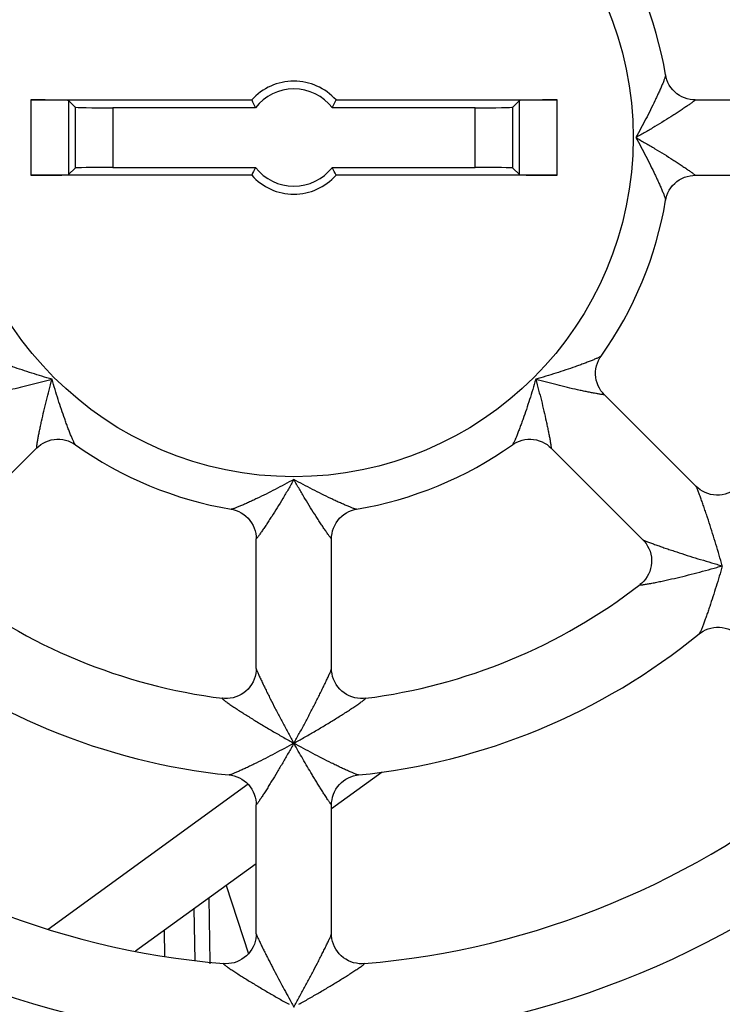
# Model space of a CAD drawing. Header units: millimetres. Extents: x 0 to 841, y 0 to 594.
# Tile 20 of 77: x 283 to 293, y 511 to 524. Entities that reach past the tile are written whole.
import ezdxf

# ---------------------------------------------------------------- set-up
doc = ezdxf.new("R2010")
doc.units = ezdxf.units.MM
doc.header["$LTSCALE"] = 46.255
doc.layers.get('0').update_dxf_attribs({"linetype": 'CONTINUOUS'})
doc.layers.add('DATUM_AXIS', color=7, linetype='CONTINUOUS')
doc.layers.add('ROUNDS', color=7, linetype='CONTINUOUS')

msp = doc.modelspace()

# ---------------------------------------------------------------- linework, layer by layer
at = {"color": 9, "linetype": 'CONTINUOUS'}
for p, q in [((283.3776, 523.0801), (283.3776, 522.0801)), ((283.8775, 523.0716), (283.8775, 522.0887)), ((283.9651, 522.984), (283.9651, 522.1763)), ((284.465, 522.9754), (284.465, 522.1849)), ((289.2709, 522.1849), (289.2709, 522.9754)), ((289.7708, 522.1763), (289.7708, 522.984)), ((289.8584, 522.0887), (289.8584, 523.0716)), ((290.3583, 522.0801), (290.3583, 523.0801))]:
    msp.add_line(p, q, dxfattribs=at)
at = {"color": 7, "linetype": 'CONTINUOUS'}
for p, q in [((283.3776, 523.0801), (286.309, 523.0801)), ((283.8775, 523.0716), (283.9651, 522.984)), ((286.3579, 522.9754), (284.465, 522.9754)), ((289.2709, 522.9754), (287.378, 522.9754)), ((287.427, 523.0801), (290.3583, 523.0801)), ((289.8584, 523.0716), (289.7708, 522.984)), ((292.1905, 523.0801), (293.9136, 523.0801)), ((286.309, 522.0801), (283.3776, 522.0801)), ((283.8775, 522.0887), (283.9651, 522.1763)), ((284.465, 522.1849), (286.3579, 522.1849)), ((287.378, 522.1849), (289.2709, 522.1849)), ((290.3583, 522.0801), (287.427, 522.0801)), ((289.8584, 522.0887), (289.7708, 522.1763)), ((292.1902, 522.0801), (293.9136, 522.0801)), ((290.9851, 519.1701), (292.2035, 517.9517)), ((282.2395, 517.2446), (283.4579, 518.463)), ((290.2778, 518.4632), (291.4964, 517.2446)), ((286.368, 515.5345), (286.368, 517.2579)), ((287.368, 515.5346), (287.368, 517.2576)), ((288.0404, 514.1614), (287.368, 513.6729)), ((286.2601, 513.9997), (283.6095, 512.0739)), ((286.368, 512.0159), (286.368, 513.7281)), ((287.368, 512.0157), (287.368, 513.7279)), ((286.368, 512.9464), (284.7693, 511.7849)), ((285.9714, 512.6583), (286.2663, 511.7507))]:
    msp.add_line(p, q, dxfattribs=at)
for points in [[(292.1905, 523.0801), (292.1602, 523.0813), (292.1225, 523.086), (292.0853, 523.0943), (292.0489, 523.1063), (292.0137, 523.1217), (291.9802, 523.1404), (291.9485, 523.1623), (291.9191, 523.1872), (291.8923, 523.2148), (291.8683, 523.2448), (291.8473, 523.277), (291.8296, 523.3109), (291.8152, 523.3462), (291.8044, 523.3826), (291.7983, 523.4117)], [(291.7983, 521.7486), (291.804, 521.776), (291.8147, 521.8125), (291.8289, 521.848), (291.8466, 521.8821), (291.8675, 521.9144), (291.8916, 521.9446), (291.9184, 521.9724), (291.9478, 521.9974), (291.9795, 522.0195), (292.0132, 522.0383), (292.0484, 522.0538), (292.0849, 522.0658), (292.1222, 522.0742), (292.16, 522.079), (292.1905, 522.0801)]]:
    msp.add_lwpolyline(points, dxfattribs=at)
at = {"color": 9, "linetype": 'CONTINUOUS'}
msp.add_circle((286.868, 522.5801), 4.5, dxfattribs=at)
at = {"color": 7, "linetype": 'CONTINUOUS'}
for centre, radius, start, end in [((286.868, 522.5801), 5, 9.5718, 35.42855), ((286.868, 522.5801), 0.75, 41.81031, 138.18969), ((286.868, 522.5801), 0.6453, 37.7752, 142.2248), ((289.3684, 524.4472), 3.351, 204.07722, 206.05419), ((284.3675, 524.4472), 3.351, 333.94581, 335.92278), ((289.3684, 520.713), 3.351, 153.94581, 155.92278), ((286.868, 522.5801), 0.75, 221.81031, 318.18969), ((286.868, 522.5801), 0.6453, 217.7752, 322.2248), ((284.3675, 520.713), 3.351, 24.07722, 26.05419), ((286.868, 522.5801), 5, 324.57179, 350.42848), ((286.868, 522.5801), 5, 234.57191, 260.42854), ((286.868, 522.5801), 5, 279.57194, 305.42845), ((286.868, 522.5801), 7.5, 232.2541, 262.73961), ((286.868, 522.5801), 7.5, 277.25978, 307.74593), ((286.868, 522.5801), 8.5, 230.78926, 264.21165), ((286.868, 522.5801), 8.5, 275.78926, 309.21098), ((286.868, 522.5801), 11, 229.85583, 265.14409), ((286.868, 522.5801), 11, 274.85585, 310.14414), ((286.868, 522.5801), 12, 229.15122, 265.84786), ((286.868, 522.5801), 12, 274.15132, 310.8477), ((286.868, 522.5801), 14.5, 228.64911, 266.35042), ((286.868, 522.5801), 14.5, 273.64911, 311.35047)]:
    msp.add_arc(centre, radius, start, end, dxfattribs=at)
for centre, start_param, end_param in [((283.3776, 523.0714), 0.0174533, 1.5707963), ((284.465, 522.9841), -3.1241394, -1.5707963), ((289.2709, 522.9841), -1.5707963, -0.0174533), ((290.3583, 523.0714), 1.5707963, 3.1241394), ((283.3776, 522.0889), -1.5707963, -0.0174533), ((284.465, 522.1761), 1.5707963, 3.1241394), ((289.2709, 522.1761), 0.0174533, 1.5707963), ((290.3583, 522.0889), -3.1241394, -1.5707963)]:
    msp.add_ellipse(centre, major_axis=(0.5, 0), ratio=0.0174551, start_param=start_param, end_param=end_param, dxfattribs=at)
at = {"color": 9, "linetype": 'CONTINUOUS'}
for points, knots in [([(291.7983, 523.4117), (291.7987, 523.4098), (291.7979, 523.4047), (291.7958, 523.3957), (291.7921, 523.3834), (291.7846, 523.3615), (291.772, 523.329), (291.7539, 523.285), (291.7326, 523.2357), (291.7089, 523.1825), (291.6832, 523.1267), (291.6464, 523.0486), (291.5975, 522.9484), (291.5357, 522.8265), (291.471, 522.7032), (291.4263, 522.6212), (291.4036, 522.5801)], [0, 0, 0, 0, 0.0061607, 0.0163963, 0.030455, 0.0479376, 0.0914686, 0.1438713, 0.2027168, 0.2662511, 0.3332329, 0.4027787, 0.5471722, 0.6960422, 0.847403, 1, 1, 1, 1]), ([(292.1905, 523.0801), (292.1926, 523.0801), (292.1842, 523.0722), (292.1792, 523.0683), (292.1671, 523.0587), (292.1537, 523.0488), (292.1304, 523.0319), (292.097, 523.0084), (292.0522, 522.9778), (292.0029, 522.9447), (291.9501, 522.91), (291.8752, 522.8616), (291.7773, 522.8), (291.656, 522.7261), (291.531, 522.6524), (291.4463, 522.6041), (291.4036, 522.5801)], [0, 0, 0, 0, 0.0069072, 0.0175712, 0.0325095, 0.0511638, 0.0729829, 0.1241891, 0.182958, 0.2470987, 0.3151261, 0.3860224, 0.5337628, 0.6866224, 0.8424828, 1, 1, 1, 1]), ([(291.4036, 522.5801), (291.4263, 522.5391), (291.4709, 522.4571), (291.5357, 522.3339), (291.5974, 522.2121), (291.6463, 522.1119), (291.6831, 522.0338), (291.7088, 521.978), (291.7325, 521.9248), (291.7538, 521.8755), (291.7719, 521.8315), (291.7845, 521.7989), (291.792, 521.7771), (291.7958, 521.7648), (291.7979, 521.7557), (291.7986, 521.7505), (291.7983, 521.7486)], [0, 0, 0, 0, 0.1525439, 0.3038509, 0.4526692, 0.5970187, 0.6665466, 0.7335151, 0.7970425, 0.8558918, 0.9083143, 0.9518876, 0.9694026, 0.9835019, 0.9937862, 1, 1, 1, 1]), ([(291.4036, 522.5801), (291.4463, 522.5562), (291.531, 522.5078), (291.656, 522.4342), (291.7773, 522.3603), (291.8752, 522.2987), (291.9501, 522.2503), (292.0029, 522.2156), (292.0522, 522.1825), (292.097, 522.1519), (292.1304, 522.1284), (292.1537, 522.1115), (292.1671, 522.1016), (292.1791, 522.092), (292.1842, 522.0881), (292.1926, 522.0801), (292.1905, 522.0801)], [0, 0, 0, 0, 0.1575172, 0.3133756, 0.4662325, 0.61397, 0.6848648, 0.7528905, 0.8170301, 0.8757987, 0.927005, 0.9488251, 0.9674808, 0.982421, 0.9930876, 1, 1, 1, 1])]:
    msp.add_open_spline(points, degree=3, knots=knots, dxfattribs=at)
at = {"layer": 'DATUM_AXIS', "color": 9, "linetype": 'CONTINUOUS'}
for p, q in [((285.7403, 512.4905), (285.7535, 511.6391)), ((285.1461, 512.0586), (285.1521, 511.7171)), ((285.7535, 511.6391), (285.7539, 511.6168))]:
    msp.add_line(p, q, dxfattribs=at)
at = {"layer": 'DATUM_AXIS', "color": 7, "linetype": 'CONTINUOUS'}
msp.add_line((285.5408, 512.3454), (285.5528, 511.6604), dxfattribs=at)
at = {"layer": 'ROUNDS', "color": 7, "linetype": 'CONTINUOUS'}
for points in [[(290.9851, 519.1701), (290.9645, 519.1924), (290.9412, 519.2223), (290.9208, 519.2545), (290.9035, 519.2887), (290.8895, 519.3244), (290.879, 519.3614), (290.8721, 519.3993), (290.869, 519.4377), (290.8695, 519.4762), (290.8737, 519.5144), (290.8816, 519.5519), (290.8931, 519.5885), (290.9079, 519.6236), (290.9259, 519.657), (290.9423, 519.6818)], [(283.4579, 518.463), (283.4802, 518.4836), (283.5102, 518.5069), (283.5424, 518.5274), (283.5765, 518.5447), (283.6123, 518.5586), (283.6493, 518.5691), (283.6871, 518.576), (283.7255, 518.5792), (283.764, 518.5786), (283.8022, 518.5744), (283.8398, 518.5665), (283.8763, 518.555), (283.9114, 518.5402), (283.9448, 518.5222), (283.9697, 518.5058)], [(289.7663, 518.5059), (289.7896, 518.5213), (289.8231, 518.5395), (289.8582, 518.5545), (289.8948, 518.5661), (289.9325, 518.5742), (289.9708, 518.5786), (290.0094, 518.5792), (290.0479, 518.5761), (290.0859, 518.5693), (290.1231, 518.5588), (290.1589, 518.5449), (290.1932, 518.5276), (290.2255, 518.5071), (290.2556, 518.4837), (290.278, 518.463)], [(292.7991, 517.9897), (292.7821, 517.9692), (292.7557, 517.9422), (292.7265, 517.9176), (292.6948, 517.8956), (292.6609, 517.8768), (292.6252, 517.8613), (292.5881, 517.8493), (292.5501, 517.841), (292.5114, 517.8365), (292.4725, 517.8358), (292.4337, 517.8389), (292.3954, 517.8457), (292.3579, 517.8563), (292.3217, 517.8704), (292.2873, 517.8878), (292.255, 517.9084), (292.2252, 517.9316), (292.2033, 517.9519)], [(286.0364, 517.6498), (286.0638, 517.6441), (286.1004, 517.6334), (286.1359, 517.6192), (286.1699, 517.6015), (286.2022, 517.5806), (286.2324, 517.5566), (286.2602, 517.5297), (286.2852, 517.5003), (286.3073, 517.4686), (286.3262, 517.435), (286.3417, 517.3997), (286.3537, 517.3632), (286.362, 517.3259), (286.3668, 517.2881), (286.368, 517.2576)], [(287.368, 517.2576), (287.3691, 517.288), (287.3738, 517.3256), (287.3822, 517.3628), (287.3941, 517.3992), (287.4095, 517.4344), (287.4282, 517.4679), (287.4502, 517.4996), (287.475, 517.529), (287.5026, 517.5558), (287.5327, 517.5798), (287.5648, 517.6008), (287.5987, 517.6185), (287.634, 517.6329), (287.6704, 517.6437), (287.6995, 517.6498)], [(291.4962, 517.2448), (291.5164, 517.2231), (291.5395, 517.1934), (291.56, 517.1613), (291.5775, 517.127), (291.5916, 517.091), (291.6022, 517.0537), (291.6091, 517.0155), (291.6123, 516.9769), (291.6117, 516.9381), (291.6073, 516.8996), (291.5992, 516.8616), (291.5875, 516.8247), (291.5722, 516.789), (291.5536, 516.7551), (291.5319, 516.7234), (291.5075, 516.6941), (291.4807, 516.6677), (291.4584, 516.6491)], [(292.2413, 515.994), (292.2628, 516.0104), (292.2942, 516.0304), (292.3275, 516.0475), (292.3624, 516.0615), (292.3986, 516.0722), (292.4357, 516.0794), (292.4735, 516.083), (292.5114, 516.083), (292.5491, 516.0794), (292.5862, 516.0723), (292.6226, 516.0617), (292.6577, 516.0477), (292.6912, 516.0304), (292.7229, 516.0102), (292.7522, 515.9872), (292.7739, 515.9671)], [(286.368, 515.5348), (286.3669, 515.5052), (286.3623, 515.4679), (286.354, 515.4307), (286.3421, 515.3941), (286.3267, 515.3586), (286.3078, 515.3248), (286.2857, 515.2929), (286.2606, 515.2633), (286.2328, 515.2363), (286.2024, 515.2121), (286.1699, 515.191), (286.1354, 515.1732), (286.0994, 515.1588), (286.0623, 515.148), (286.0245, 515.1409), (285.9866, 515.1375), (285.9489, 515.1377), (285.92, 515.1403)], [(287.8159, 515.1403), (287.7894, 515.1378), (287.7517, 515.1374), (287.7137, 515.1406), (287.6757, 515.1475), (287.6384, 515.1582), (287.6022, 515.1724), (287.5675, 515.1902), (287.5348, 515.2112), (287.5042, 515.2354), (287.4762, 515.2624), (287.4509, 515.292), (287.4287, 515.3239), (287.4096, 515.3579), (287.394, 515.3934), (287.3821, 515.4301), (287.3737, 515.4675), (287.3691, 515.505), (287.368, 515.5348)], [(286.0104, 514.1235), (286.039, 514.1196), (286.0752, 514.1114), (286.1107, 514.0999), (286.1451, 514.085), (286.1781, 514.0668), (286.2093, 514.0456), (286.2383, 514.0215), (286.265, 513.9947), (286.289, 513.9656), (286.3101, 513.9343), (286.3281, 513.9012), (286.3429, 513.8665), (286.3544, 513.8307), (286.3624, 513.7942), (286.3669, 513.7573), (286.368, 513.7278)], [(287.368, 513.7278), (287.3691, 513.7573), (287.3736, 513.7942), (287.3816, 513.8308), (287.393, 513.8666), (287.4078, 513.9012), (287.4259, 513.9343), (287.447, 513.9656), (287.471, 513.9948), (287.4976, 514.0215), (287.5267, 514.0456), (287.5579, 514.0668), (287.5908, 514.085), (287.6252, 514.0999), (287.6607, 514.1114), (287.697, 514.1196), (287.7256, 514.1235)], [(286.368, 512.0159), (286.3669, 511.9871), (286.3626, 511.9507), (286.3547, 511.9144), (286.3435, 511.8787), (286.3288, 511.8441), (286.3109, 511.8109), (286.2899, 511.7796), (286.2661, 511.7504), (286.2396, 511.7236), (286.2107, 511.6994), (286.1797, 511.678), (286.1467, 511.6597), (286.1122, 511.6445), (286.0765, 511.6328), (286.04, 511.6244), (286.0032, 511.6196), (285.9665, 511.6182), (285.9366, 511.6196)], [(287.7994, 511.6196), (287.7711, 511.6183), (287.7343, 511.6195), (287.6974, 511.6242), (287.6608, 511.6324), (287.625, 511.6441), (287.5903, 511.6591), (287.5572, 511.6774), (287.526, 511.6988), (287.497, 511.723), (287.4704, 511.7498), (287.4464, 511.779), (287.4253, 511.8104), (287.4073, 511.8436), (287.3926, 511.8784), (287.3813, 511.9141), (287.3734, 511.9505), (287.369, 511.987), (287.368, 512.0159)]]:
    msp.add_lwpolyline(points, dxfattribs=at)
at = {"layer": 'ROUNDS', "color": 9, "linetype": 'CONTINUOUS'}
for centre, radius, start, end in [((277.167, 512.5491), 15.986, 15.78636, 16.0501), ((288.7102, 530.2728), 13.915, 285.71497, 286.01845), ((296.899, 532.2811), 15.986, 253.9499, 254.21364), ((293.6102, 526.717), 13.915, 240.71497, 241.01845), ((300.8206, 522.3468), 15.986, 208.9499, 209.21364), ((272.9153, 522.3468), 15.986, 330.78636, 331.0501), ((280.1258, 526.717), 13.915, 298.98155, 299.28503), ((304.8644, 521.0958), 20.6131, 208.97977, 209.18405), ((268.8715, 521.0958), 20.6131, 330.81595, 331.02023)]:
    msp.add_arc(centre, radius, start, end, dxfattribs=at)
for points, knots in [([(283.6608, 519.373), (283.6157, 519.3859), (283.5262, 519.4124), (283.3933, 519.4537), (283.2635, 519.4962), (283.1581, 519.5325), (283.0769, 519.5617), (283.0192, 519.583), (282.9648, 519.6037), (282.9149, 519.6236), (282.871, 519.6419), (282.8391, 519.656), (282.8183, 519.6662), (282.8069, 519.6722), (282.799, 519.6771), (282.7948, 519.6803), (282.7937, 519.6818)], [0, 0, 0, 0, 0.1525438, 0.3038505, 0.4526687, 0.597018, 0.6665459, 0.7335142, 0.7970416, 0.8558909, 0.9083136, 0.9518871, 0.9694021, 0.9835016, 0.993786, 1, 1, 1, 1]), ([(290.9423, 519.6818), (290.9412, 519.6803), (290.9371, 519.6772), (290.9292, 519.6723), (290.9178, 519.6662), (290.8971, 519.6561), (290.8652, 519.642), (290.8213, 519.6237), (290.7713, 519.6038), (290.717, 519.5831), (290.6593, 519.5617), (290.578, 519.5326), (290.4726, 519.4962), (290.3427, 519.4537), (290.2098, 519.4124), (290.1202, 519.3859), (290.0751, 519.373)], [0, 0, 0, 0, 0.0061607, 0.0163963, 0.030455, 0.0479376, 0.0914686, 0.1438713, 0.2027168, 0.2662511, 0.3332329, 0.4027787, 0.5471722, 0.6960422, 0.847403, 1, 1, 1, 1]), ([(283.6608, 519.373), (283.6136, 519.3597), (283.5196, 519.334), (283.3791, 519.2977), (283.2411, 519.2642), (283.1283, 519.2386), (283.0411, 519.2198), (282.9792, 519.207), (282.921, 519.1955), (282.8677, 519.1855), (282.8274, 519.1785), (282.799, 519.174), (282.7825, 519.1715), (282.7672, 519.1697), (282.7609, 519.1689), (282.7493, 519.1686), (282.7508, 519.1701)], [0, 0, 0, 0, 0.1575172, 0.3133755, 0.4662324, 0.6139698, 0.6848646, 0.7528902, 0.8170298, 0.8757984, 0.9270047, 0.9488248, 0.9674806, 0.9824208, 0.9930875, 1, 1, 1, 1]), ([(283.4579, 518.463), (283.4564, 518.4615), (283.4567, 518.4731), (283.4575, 518.4794), (283.4593, 518.4947), (283.4618, 518.5111), (283.4663, 518.5396), (283.4733, 518.5798), (283.4833, 518.6331), (283.4948, 518.6914), (283.5076, 518.7533), (283.5264, 518.8405), (283.552, 518.9532), (283.5855, 519.0913), (283.6218, 519.2317), (283.6475, 519.3258), (283.6608, 519.373)], [0, 0, 0, 0, 0.0069072, 0.0175712, 0.0325095, 0.0511637, 0.0729828, 0.124189, 0.1829578, 0.2470986, 0.315126, 0.3860223, 0.5337628, 0.6866223, 0.8424827, 1, 1, 1, 1]), ([(283.9697, 518.5058), (283.9681, 518.5069), (283.965, 518.5111), (283.9601, 518.519), (283.9541, 518.5303), (283.944, 518.5511), (283.9298, 518.5829), (283.9115, 518.6268), (283.8917, 518.6768), (283.8709, 518.7311), (283.8496, 518.7888), (283.8204, 518.8701), (283.7841, 518.9755), (283.7416, 519.1054), (283.7002, 519.2383), (283.6738, 519.3279), (283.6608, 519.373)], [0, 0, 0, 0, 0.0061607, 0.0163964, 0.0304551, 0.0479377, 0.0914687, 0.1438714, 0.202717, 0.2662512, 0.333233, 0.4027788, 0.5471723, 0.6960422, 0.847403, 1, 1, 1, 1]), ([(290.0751, 519.373), (290.0622, 519.3279), (290.0358, 519.2383), (289.9944, 519.1055), (289.9519, 518.9757), (289.9156, 518.8703), (289.8865, 518.789), (289.8651, 518.7314), (289.8444, 518.677), (289.8245, 518.6271), (289.8062, 518.5831), (289.7921, 518.5512), (289.7819, 518.5305), (289.7759, 518.5191), (289.771, 518.5111), (289.7679, 518.507), (289.7663, 518.5059)], [0, 0, 0, 0, 0.1525441, 0.3038512, 0.4526697, 0.5970193, 0.6665473, 0.7335157, 0.7970431, 0.8558925, 0.908315, 0.9518882, 0.969403, 0.9835023, 0.9937864, 1, 1, 1, 1]), ([(290.0751, 519.373), (290.0884, 519.3258), (290.1141, 519.2317), (290.1504, 519.0913), (290.1839, 518.9532), (290.2096, 518.8405), (290.2283, 518.7533), (290.2411, 518.6914), (290.2526, 518.6332), (290.2626, 518.5798), (290.2696, 518.5396), (290.2741, 518.5112), (290.2766, 518.4947), (290.2784, 518.4794), (290.2792, 518.4731), (290.2795, 518.4615), (290.278, 518.463)], [0, 0, 0, 0, 0.1575172, 0.3133757, 0.4662326, 0.6139701, 0.6848649, 0.7528905, 0.8170301, 0.8757988, 0.9270052, 0.9488252, 0.9674809, 0.9824211, 0.9930876, 1, 1, 1, 1]), ([(290.9851, 519.1701), (290.9866, 519.1686), (290.9751, 519.1689), (290.9687, 519.1697), (290.9534, 519.1715), (290.937, 519.174), (290.9085, 519.1785), (290.8683, 519.1855), (290.815, 519.1955), (290.7567, 519.207), (290.6948, 519.2198), (290.6076, 519.2385), (290.4949, 519.2642), (290.3569, 519.2977), (290.2164, 519.334), (290.1223, 519.3597), (290.0751, 519.373)], [0, 0, 0, 0, 0.0069072, 0.0175712, 0.0325095, 0.0511638, 0.0729829, 0.1241891, 0.182958, 0.2470987, 0.3151261, 0.3860224, 0.5337628, 0.6866224, 0.8424828, 1, 1, 1, 1]), ([(286.868, 518.0445), (286.827, 518.0218), (286.7449, 517.9772), (286.6218, 517.9125), (286.4999, 517.8507), (286.3997, 517.8018), (286.3216, 517.765), (286.2658, 517.7393), (286.2127, 517.7156), (286.1633, 517.6943), (286.1193, 517.6762), (286.0868, 517.6636), (286.0649, 517.6561), (286.0526, 517.6523), (286.0435, 517.6502), (286.0384, 517.6495), (286.0365, 517.6498)], [0, 0, 0, 0, 0.1525438, 0.3038506, 0.4526687, 0.5970181, 0.6665459, 0.7335143, 0.7970417, 0.855891, 0.9083136, 0.9518871, 0.9694021, 0.9835016, 0.9937861, 1, 1, 1, 1]), ([(286.868, 518.0445), (286.844, 518.0018), (286.7957, 517.9171), (286.722, 517.7921), (286.6481, 517.6708), (286.5865, 517.573), (286.5381, 517.498), (286.5034, 517.4452), (286.4703, 517.3959), (286.4397, 517.3511), (286.4162, 517.3177), (286.3993, 517.2944), (286.3894, 517.281), (286.3799, 517.269), (286.3759, 517.2639), (286.368, 517.2555), (286.368, 517.2576)], [0, 0, 0, 0, 0.1575172, 0.3133755, 0.4662324, 0.6139698, 0.6848646, 0.7528902, 0.8170298, 0.8757984, 0.9270047, 0.9488248, 0.9674806, 0.9824208, 0.9930875, 1, 1, 1, 1]), ([(287.6995, 517.6498), (287.6977, 517.6495), (287.6925, 517.6502), (287.6835, 517.6523), (287.6712, 517.6561), (287.6494, 517.6636), (287.6168, 517.6761), (287.5728, 517.6942), (287.5235, 517.7155), (287.4704, 517.7392), (287.4145, 517.7649), (287.3364, 517.8018), (287.2362, 517.8506), (287.1143, 517.9124), (286.9911, 517.9771), (286.909, 518.0218), (286.868, 518.0445)], [0, 0, 0, 0, 0.0061607, 0.0163964, 0.0304551, 0.0479377, 0.0914687, 0.1438714, 0.2027169, 0.2662512, 0.333233, 0.4027787, 0.5471722, 0.6960422, 0.847403, 1, 1, 1, 1]), ([(287.368, 517.2576), (287.368, 517.2555), (287.36, 517.2639), (287.3561, 517.269), (287.3466, 517.281), (287.3367, 517.2944), (287.3197, 517.3177), (287.2963, 517.3511), (287.2656, 517.3959), (287.2325, 517.4452), (287.1978, 517.498), (287.1494, 517.573), (287.0879, 517.6708), (287.014, 517.7921), (286.9403, 517.9171), (286.8919, 518.0018), (286.868, 518.0445)], [0, 0, 0, 0, 0.0069072, 0.0175712, 0.0325095, 0.0511637, 0.0729828, 0.124189, 0.1829579, 0.2470986, 0.315126, 0.3860223, 0.5337628, 0.6866223, 0.8424827, 1, 1, 1, 1]), ([(292.5298, 516.9689), (292.516, 517.0171), (292.4878, 517.1133), (292.4443, 517.2566), (292.3999, 517.3982), (292.3621, 517.5143), (292.3317, 517.6053), (292.3092, 517.6713), (292.2871, 517.7349), (292.2656, 517.7951), (292.2483, 517.8423), (292.2352, 517.8769), (292.2265, 517.8995), (292.2188, 517.9189), (292.2123, 517.9344), (292.2078, 517.9444), (292.205, 517.9496), (292.2039, 517.9514), (292.2033, 517.9519)], [0, 0, 0, 0, 0.1452722, 0.2900938, 0.4336206, 0.5746513, 0.6436461, 0.7111184, 0.7764464, 0.8386408, 0.8960345, 0.9220897, 0.9457037, 0.9661717, 0.9826325, 0.9941574, 0.9978164, 1, 1, 1, 1]), ([(291.4962, 517.2448), (291.4968, 517.2443), (291.4985, 517.2432), (291.5037, 517.2403), (291.5137, 517.2358), (291.5292, 517.2293), (291.5486, 517.2216), (291.5712, 517.2129), (291.6058, 517.1998), (291.653, 517.1825), (291.7132, 517.1611), (291.7769, 517.1389), (291.8428, 517.1164), (291.9338, 517.086), (292.0499, 517.0482), (292.1915, 517.0038), (292.3348, 516.9603), (292.431, 516.9322), (292.4793, 516.9183)], [0, 0, 0, 0, 0.0021819, 0.0058396, 0.0173619, 0.0338201, 0.0542861, 0.0778988, 0.1039532, 0.1613476, 0.2235432, 0.2888734, 0.3563474, 0.4253441, 0.5663775, 0.709906, 0.8547283, 1, 1, 1, 1]), ([(291.4584, 516.6491), (291.4579, 516.6486), (291.4571, 516.6481), (291.457, 516.6468), (291.4576, 516.6463), (291.4585, 516.6459), (291.4606, 516.6455), (291.4643, 516.6453), (291.4698, 516.6454), (291.477, 516.6459), (291.4854, 516.6468), (291.499, 516.6484), (291.5184, 516.6512), (291.544, 516.6553), (291.572, 516.6602), (291.6021, 516.6657), (291.6336, 516.6717), (291.6778, 516.6804), (291.735, 516.6922), (291.8053, 516.7075), (291.9023, 516.7293), (292.0259, 516.7585), (292.1759, 516.796), (292.3274, 516.8359), (292.4285, 516.8637), (292.4791, 516.8779)], [0, 0, 0, 0, 0.0019532, 0.0025425, 0.0031892, 0.0041238, 0.0054295, 0.0092226, 0.0145747, 0.0213856, 0.0295224, 0.038843, 0.0604834, 0.0853251, 0.1126023, 0.1417466, 0.172344, 0.2040917, 0.2701841, 0.3387969, 0.4091886, 0.553553, 0.7009515, 0.8500724, 1, 1, 1, 1]), ([(292.55, 516.8981), (292.5367, 516.8519), (292.5099, 516.76), (292.4684, 516.6236), (292.4261, 516.4898), (292.3903, 516.381), (292.3616, 516.2967), (292.3405, 516.2365), (292.32, 516.1794), (292.3003, 516.1264), (292.2845, 516.0856), (292.2726, 516.0564), (292.2646, 516.0377), (292.2574, 516.0218), (292.2513, 516.0091), (292.2462, 516.0001), (292.243, 515.9954), (292.2413, 515.994)], [0, 0, 0, 0, 0.15071, 0.3002209, 0.4474053, 0.590531, 0.6597254, 0.7266404, 0.7904812, 0.8500976, 0.9037933, 0.9276779, 0.9490681, 0.9674946, 0.9824427, 0.9934034, 1, 1, 1, 1]), ([(286.368, 515.5348), (286.368, 515.5341), (286.3684, 515.5321), (286.3701, 515.5263), (286.374, 515.5161), (286.3803, 515.5006), (286.3886, 515.4814), (286.3984, 515.4592), (286.4137, 515.4255), (286.4348, 515.3799), (286.4622, 515.3222), (286.4915, 515.2615), (286.5223, 515.1989), (286.5651, 515.1131), (286.6205, 515.0043), (286.6892, 514.8728), (286.7598, 514.7407), (286.8079, 514.6527), (286.8322, 514.6088)], [0, 0, 0, 0, 0.0021819, 0.0058396, 0.0173618, 0.03382, 0.0542859, 0.0778986, 0.103953, 0.1613474, 0.2235431, 0.2888732, 0.3563473, 0.425344, 0.5663775, 0.709906, 0.8547283, 1, 1, 1, 1]), ([(286.9037, 514.6088), (286.928, 514.6527), (286.9761, 514.7407), (287.0468, 514.8728), (287.1154, 515.0043), (287.1709, 515.1131), (287.2137, 515.1989), (287.2444, 515.2615), (287.2737, 515.3221), (287.3011, 515.3799), (287.3223, 515.4255), (287.3375, 515.4592), (287.3473, 515.4814), (287.3556, 515.5006), (287.3619, 515.5161), (287.3658, 515.5263), (287.3675, 515.5321), (287.368, 515.5341), (287.368, 515.5348)], [0, 0, 0, 0, 0.1452725, 0.2900944, 0.4336215, 0.5746523, 0.6436471, 0.7111193, 0.7764472, 0.8386416, 0.8960353, 0.9220906, 0.9457045, 0.9661724, 0.982633, 0.9941577, 0.9978166, 1, 1, 1, 1]), ([(285.92, 515.1403), (285.9193, 515.1404), (285.9183, 515.1405), (285.9174, 515.1398), (285.9174, 515.1389), (285.9178, 515.138), (285.919, 515.1362), (285.9215, 515.1335), (285.9255, 515.1296), (285.9309, 515.125), (285.9375, 515.1196), (285.9483, 515.1111), (285.9639, 515.0994), (285.9849, 515.0842), (286.0082, 515.0678), (286.0333, 515.0504), (286.0599, 515.0324), (286.0973, 515.0074), (286.1461, 514.9753), (286.2066, 514.9363), (286.2906, 514.8832), (286.3986, 514.8164), (286.5313, 514.7369), (286.6665, 514.658), (286.7577, 514.6061), (286.8036, 514.5804)], [0, 0, 0, 0, 0.0019532, 0.0025425, 0.0031893, 0.0041238, 0.0054295, 0.0092226, 0.0145746, 0.0213854, 0.0295223, 0.0388428, 0.0604832, 0.0853249, 0.112602, 0.1417463, 0.1723437, 0.2040914, 0.2701838, 0.3387966, 0.4091883, 0.5535529, 0.7009514, 0.8500723, 1, 1, 1, 1]), ([(286.9324, 514.5804), (286.9782, 514.6061), (287.0694, 514.658), (287.2047, 514.7369), (287.3373, 514.8164), (287.4454, 514.8832), (287.5294, 514.9363), (287.5898, 514.9753), (287.6386, 515.0073), (287.6761, 515.0324), (287.7026, 515.0504), (287.7277, 515.0678), (287.751, 515.0842), (287.772, 515.0994), (287.7877, 515.1111), (287.7985, 515.1196), (287.805, 515.125), (287.8104, 515.1296), (287.8145, 515.1335), (287.817, 515.1362), (287.8181, 515.138), (287.8185, 515.1389), (287.8185, 515.1398), (287.8176, 515.1405), (287.8166, 515.1404), (287.8159, 515.1403)], [0, 0, 0, 0, 0.1499273, 0.2990468, 0.4464426, 0.5908043, 0.6611939, 0.729805, 0.7958968, 0.8276424, 0.8582404, 0.8873853, 0.9146624, 0.9395047, 0.9611465, 0.9704681, 0.9786067, 0.9854197, 0.990774, 0.9945701, 0.9958772, 0.9968132, 0.9974605, 0.9980492, 1, 1, 1, 1]), ([(286.868, 514.5445), (286.8259, 514.5212), (286.7419, 514.4753), (286.616, 514.4081), (286.4915, 514.3434), (286.3892, 514.2917), (286.3092, 514.2524), (286.2518, 514.2247), (286.1969, 514.1988), (286.1455, 514.1753), (286.1055, 514.1577), (286.0764, 514.1455), (286.0576, 514.1379), (286.0413, 514.1317), (286.0279, 514.1271), (286.018, 514.1244), (286.0125, 514.1233), (286.0104, 514.1235)], [0, 0, 0, 0, 0.1507588, 0.3003181, 0.4475484, 0.5907138, 0.6599245, 0.726852, 0.7907001, 0.850315, 0.9039948, 0.9278645, 0.9492335, 0.9676311, 0.9825416, 0.9934558, 1, 1, 1, 1]), ([(286.868, 514.5445), (286.8436, 514.501), (286.7947, 514.4145), (286.7208, 514.2866), (286.6471, 514.1619), (286.5861, 514.0609), (286.5382, 513.9832), (286.5039, 513.9281), (286.4711, 513.8764), (286.4405, 513.829), (286.417, 513.7934), (286.4, 513.7683), (286.39, 513.7538), (286.3802, 513.7405), (286.3762, 513.735), (286.368, 513.7255), (286.368, 513.7278)], [0, 0, 0, 0, 0.1562207, 0.3108127, 0.4625306, 0.6094462, 0.6801434, 0.7481862, 0.812624, 0.8720388, 0.9242676, 0.9467153, 0.9660321, 0.9816041, 0.9927859, 1, 1, 1, 1]), ([(287.7256, 514.1235), (287.7235, 514.1233), (287.7179, 514.1244), (287.708, 514.1271), (287.6946, 514.1317), (287.6783, 514.1379), (287.6595, 514.1455), (287.6304, 514.1577), (287.5904, 514.1753), (287.5391, 514.1988), (287.4841, 514.2247), (287.4267, 514.2524), (287.3468, 514.2917), (287.2444, 514.3434), (287.1199, 514.4081), (286.994, 514.4753), (286.91, 514.5212), (286.868, 514.5445)], [0, 0, 0, 0, 0.0065433, 0.0174566, 0.0323664, 0.0507635, 0.0721321, 0.0960018, 0.1496827, 0.2092986, 0.273147, 0.3400755, 0.4092871, 0.5524528, 0.6996838, 0.8492428, 1, 1, 1, 1]), ([(287.368, 513.7278), (287.3678, 513.7276), (287.3673, 513.7272), (287.3663, 513.7274), (287.3657, 513.7281), (287.3648, 513.7292), (287.3638, 513.7306), (287.3622, 513.7325), (287.3601, 513.7347), (287.357, 513.7386), (287.3534, 513.7437), (287.3475, 513.7518), (287.3403, 513.762), (287.3318, 513.7744), (287.3234, 513.7868), (287.3123, 513.8034), (287.2986, 513.8243), (287.2823, 513.8494), (287.2661, 513.8746), (287.25, 513.8999), (287.2286, 513.9337), (287.2021, 513.9761), (287.1706, 514.0271), (287.1394, 514.0782), (287.0981, 514.1467), (287.047, 514.2325), (286.9865, 514.336), (286.9268, 514.44), (286.8875, 514.5096), (286.868, 514.5445)], [0, 0, 0, 0, 0.0009878, 0.0017837, 0.0027734, 0.0039279, 0.0061691, 0.0081489, 0.0118141, 0.0156349, 0.0235913, 0.0314157, 0.046979, 0.0626291, 0.0782478, 0.0938649, 0.125115, 0.1563598, 0.1876056, 0.2188519, 0.2500978, 0.3125896, 0.3750815, 0.4375734, 0.5000653, 0.6250489, 0.7500325, 0.8750163, 1, 1, 1, 1]), ([(286.368, 512.0159), (286.3683, 512.0133), (286.37, 512.0082), (286.3738, 511.9983), (286.3791, 511.9861), (286.3855, 511.9715), (286.3943, 511.9522), (286.4055, 511.9281), (286.4192, 511.8994), (286.433, 511.8707), (286.4516, 511.8325), (286.4752, 511.7849), (286.5037, 511.7279), (286.5326, 511.6711), (286.5616, 511.6144), (286.6007, 511.5389), (286.65, 511.4449), (286.71, 511.3324), (286.7707, 511.2204), (286.8117, 511.1459), (286.8322, 511.1087)], [0, 0, 0, 0, 0.0077981, 0.0156106, 0.0312362, 0.0468609, 0.0624864, 0.0937367, 0.1249872, 0.1562377, 0.1874881, 0.249989, 0.3124899, 0.3749909, 0.4374918, 0.4999928, 0.6249945, 0.7499963, 0.8749982, 1, 1, 1, 1]), ([(286.9037, 511.1087), (286.9277, 511.1522), (286.9754, 511.239), (287.0458, 511.3694), (287.1144, 511.4989), (287.1701, 511.606), (287.2131, 511.6902), (287.2441, 511.7516), (287.2737, 511.8108), (287.3012, 511.867), (287.3225, 511.9113), (287.3378, 511.9439), (287.3476, 511.9652), (287.3558, 511.9835), (287.362, 511.9982), (287.3659, 512.0079), (287.3675, 512.0133), (287.368, 512.0152), (287.368, 512.0159)], [0, 0, 0, 0, 0.1460169, 0.2915766, 0.4358027, 0.5774216, 0.6466263, 0.7142166, 0.779529, 0.8415145, 0.8984347, 0.924135, 0.9473168, 0.9672974, 0.9832675, 0.9943845, 0.9979021, 1, 1, 1, 1]), ([(285.9366, 511.6196), (285.9359, 511.6197), (285.935, 511.6198), (285.9341, 511.619), (285.9341, 511.6182), (285.9344, 511.6174), (285.9355, 511.6157), (285.9378, 511.6132), (285.9415, 511.6096), (285.9466, 511.6053), (285.9528, 511.6003), (285.963, 511.5925), (285.9779, 511.5815), (285.9981, 511.5674), (286.0206, 511.5519), (286.0451, 511.5355), (286.071, 511.5184), (286.1077, 511.4945), (286.1556, 511.4639), (286.2152, 511.4265), (286.2981, 511.3752), (286.4047, 511.3107), (286.5355, 511.2334), (286.6688, 511.1563), (286.7586, 511.1056), (286.8037, 511.0803)], [0, 0, 0, 0, 0.0019129, 0.0025112, 0.003151, 0.0040476, 0.0052856, 0.0088718, 0.0139413, 0.0204188, 0.0281947, 0.0371461, 0.058081, 0.082315, 0.1091068, 0.1378867, 0.1682288, 0.199815, 0.2658086, 0.3345433, 0.4052079, 0.550392, 0.6987958, 0.8489886, 1, 1, 1, 1]), ([(286.9323, 511.0803), (286.9774, 511.1056), (287.0671, 511.1563), (287.2004, 511.2333), (287.3312, 511.3106), (287.4379, 511.3752), (287.5207, 511.4264), (287.5803, 511.4638), (287.6282, 511.4945), (287.6649, 511.5184), (287.6908, 511.5355), (287.7153, 511.5519), (287.7378, 511.5673), (287.758, 511.5815), (287.7729, 511.5925), (287.7832, 511.6003), (287.7894, 511.6053), (287.7944, 511.6096), (287.7982, 511.6132), (287.8004, 511.6157), (287.8015, 511.6174), (287.8019, 511.6182), (287.8018, 511.619), (287.801, 511.6198), (287.8, 511.6197), (287.7994, 511.6196)], [0, 0, 0, 0, 0.1510072, 0.3011943, 0.4495912, 0.594769, 0.6654296, 0.7341605, 0.8001509, 0.8317351, 0.8620766, 0.8908569, 0.9176499, 0.9418872, 0.9628276, 0.9717825, 0.9795629, 0.9860458, 0.9911213, 0.9947134, 0.9959544, 0.9968533, 0.9974948, 0.9980923, 1, 1, 1, 1])]:
    msp.add_open_spline(points, degree=3, knots=knots, dxfattribs=at)

doc.saveas('drawing.dxf')
